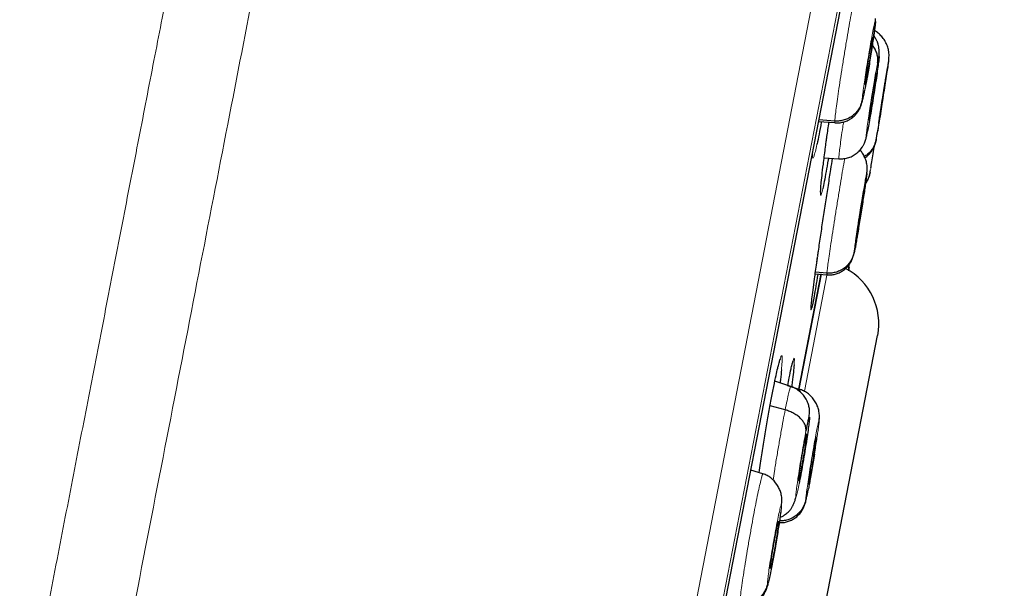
# Model space of a CAD drawing. Header units: millimetres. Extents: x 8 to 2230, y 12 to 2204.
# Tile 161 of 163: x 1621 to 1639, y 1891 to 1902. Entities that reach past the tile are written whole.
import ezdxf

# ---------------------------------------------------------------- set-up
doc = ezdxf.new("R2010")
doc.units = ezdxf.units.MM

msp = doc.modelspace()

# ---------------------------------------------------------------- linework, layer by layer
at = {"color": 252, "linetype": 'Continuous', "lineweight": 0}
for p, q in [((1621.121, 1826.523), (1639.053, 1918.778)), ((1639.446, 1918.228), (1621.69, 1826.885)), ((1621.884, 1827.603), (1639.356, 1917.491)), ((1636.06, 1899.363), (1636.079, 1899.5)), ((1635.898, 1897.2), (1635.917, 1897.335)), ((1635.664, 1894.776), (1636.097, 1897))]:
    msp.add_line(p, q, dxfattribs=at)
at = {"color": 7, "linetype": 'Continuous', "lineweight": 30}
for p, q in [((1621.891, 1827.637), (1639.35, 1917.456)), ((1637.008, 1901.764), (1637.012, 1901.82)), ((1636.956, 1901.471), (1636.956, 1901.459)), ((1637.211, 1900.737), (1637.21, 1900.726)), ((1636.239, 1899.884), (1635.939, 1899.906)), ((1636.899, 1899.961), (1636.889, 1899.962)), ((1635.933, 1899.874), (1636.242, 1899.853)), ((1636.246, 1899.859), (1636.242, 1899.853)), ((1636.063, 1899.379), (1636.079, 1899.501)), ((1636.038, 1899.19), (1636.318, 1899.17)), ((1636.845, 1898.892), (1636.847, 1898.919)), ((1636.796, 1898.598), (1636.796, 1898.587)), ((1635.9, 1897.215), (1635.915, 1897.319)), ((1635.56, 1894.813), (1635.984, 1896.993)), ((1635.984, 1896.989), (1635.561, 1894.818)), ((1635.869, 1896.994), (1636.091, 1896.979)), ((1636.09, 1897.009), (1635.873, 1897.025)), ((1636.092, 1896.985), (1636.089, 1896.979)), ((1627.967, 1849.101), (1637.05, 1895.829)), ((1635.405, 1894.866), (1635.105, 1894.964)), ((1635.585, 1894.804), (1635.348, 1894.881)), ((1635.584, 1894.798), (1635.587, 1894.804)), ((1635.301, 1894.423), (1635.017, 1894.502)), ((1635.942, 1894.206), (1635.945, 1894.258)), ((1635.89, 1893.913), (1635.89, 1893.901)), ((1634.877, 1893.213), (1634.652, 1893.286)), ((1634.876, 1893.207), (1634.881, 1893.213)), ((1635.591, 1893.235), (1635.57, 1893.238)), ((1635.233, 1892.615), (1635.239, 1892.691)), ((1635.177, 1892.323), (1635.178, 1892.311))]:
    msp.add_line(p, q, dxfattribs=at)
msp.add_arc((1635.892, 1896.054), 1.18, 349, 62.1313, dxfattribs=at)
at = {"color": 252, "linetype": 'Continuous', "lineweight": 0}
for points, knots in [([(1628.862, 1920.944), (1628.858, 1920.921), (1628.849, 1920.877), (1628.779, 1920.516), (1628.667, 1919.941), (1628.511, 1919.136), (1628.311, 1918.108), (1628.069, 1916.862), (1627.785, 1915.405), (1627.462, 1913.743), (1627.101, 1911.885), (1626.704, 1909.841), (1626.272, 1907.62), (1625.808, 1905.234), (1625.315, 1902.694), (1624.794, 1900.014), (1624.248, 1897.207), (1623.68, 1894.286), (1623.094, 1891.267), (1622.49, 1888.165), (1621.874, 1884.995), (1621.248, 1881.773), (1620.615, 1878.515), (1619.978, 1875.238), (1619.34, 1871.957), (1618.705, 1868.691), (1618.076, 1865.454), (1617.456, 1862.263), (1616.847, 1859.134), (1616.254, 1856.083), (1615.679, 1853.124), (1615.125, 1850.274), (1614.595, 1847.546), (1614.091, 1844.953), (1613.616, 1842.51), (1613.172, 1840.227), (1612.762, 1838.117), (1612.388, 1836.19), (1612.05, 1834.455), (1611.753, 1832.925), (1611.493, 1831.589), (1611.356, 1830.881), (1611.287, 1830.527)], [0, 0, 0, 0, 0.025, 0.05, 0.075, 0.1, 0.125, 0.15, 0.175, 0.2, 0.225, 0.25, 0.275, 0.3, 0.325, 0.35, 0.375, 0.4, 0.425, 0.45, 0.475, 0.5, 0.525, 0.55, 0.575, 0.6, 0.625, 0.65, 0.675, 0.7, 0.725, 0.75, 0.775, 0.8, 0.825, 0.85, 0.875, 0.9, 0.925, 0.95, 0.975, 1, 1, 1, 1]), ([(1609.83, 1831.417), (1609.868, 1831.613), (1609.945, 1832.007), (1610.076, 1832.68), (1610.218, 1833.411), (1610.373, 1834.207), (1610.539, 1835.059), (1610.715, 1835.965), (1610.9, 1836.922), (1611.097, 1837.935), (1611.306, 1839.009), (1611.526, 1840.144), (1611.758, 1841.339), (1612.001, 1842.585), (1612.252, 1843.88), (1612.512, 1845.215), (1612.778, 1846.586), (1613.051, 1847.991), (1613.332, 1849.435), (1613.622, 1850.925), (1613.92, 1852.461), (1614.227, 1854.039), (1614.54, 1855.65), (1614.859, 1857.291), (1615.182, 1858.95), (1615.507, 1860.623), (1615.834, 1862.307), (1616.166, 1864.011), (1616.502, 1865.742), (1616.843, 1867.498), (1617.189, 1869.276), (1617.536, 1871.062), (1617.884, 1872.854), (1618.231, 1874.637), (1618.575, 1876.409), (1618.917, 1878.166), (1619.257, 1879.916), (1619.597, 1881.667), (1619.937, 1883.415), (1620.276, 1885.159), (1620.612, 1886.884), (1620.943, 1888.589), (1621.268, 1890.262), (1621.587, 1891.9), (1621.898, 1893.502), (1622.204, 1895.076), (1622.506, 1896.629), (1622.803, 1898.158), (1623.095, 1899.66), (1623.379, 1901.122), (1623.656, 1902.543), (1623.922, 1903.912), (1624.177, 1905.227), (1624.422, 1906.488), (1624.658, 1907.701), (1624.886, 1908.871), (1625.104, 1909.996), (1625.313, 1911.072), (1625.512, 1912.092), (1625.698, 1913.053), (1625.872, 1913.948), (1626.033, 1914.776), (1626.182, 1915.539), (1626.318, 1916.24), (1626.442, 1916.881), (1626.555, 1917.459), (1626.655, 1917.972), (1626.741, 1918.419), (1626.815, 1918.797), (1626.875, 1919.105), (1626.921, 1919.343), (1626.954, 1919.512), (1626.975, 1919.618), (1626.977, 1919.632), (1626.978, 1919.638)], [0, 0, 0, 0, 0.013945, 0.02789, 0.041835, 0.055781, 0.069728, 0.083426, 0.097126, 0.110826, 0.124528, 0.138481, 0.152437, 0.166395, 0.180356, 0.194319, 0.208035, 0.221754, 0.235476, 0.249202, 0.263181, 0.277165, 0.291153, 0.305146, 0.319147, 0.332905, 0.346672, 0.360448, 0.374234, 0.388281, 0.402337, 0.416398, 0.430461, 0.444524, 0.458331, 0.472132, 0.485923, 0.499702, 0.513718, 0.527724, 0.541722, 0.555714, 0.569704, 0.583443, 0.597184, 0.610928, 0.624677, 0.638684, 0.652696, 0.666713, 0.680732, 0.694752, 0.708523, 0.722296, 0.73607, 0.749845, 0.763872, 0.777899, 0.791927, 0.805955, 0.819984, 0.833763, 0.847543, 0.861323, 0.875104, 0.88909, 0.903078, 0.917066, 0.931055, 0.945045, 0.958784, 0.972523, 0.986262, 1, 1, 1, 1]), ([(1636.239, 1899.884), (1636.241, 1899.907), (1636.244, 1899.953), (1636.259, 1900.082), (1636.281, 1900.245), (1636.309, 1900.442), (1636.342, 1900.665), (1636.38, 1900.904), (1636.42, 1901.151), (1636.461, 1901.397), (1636.501, 1901.631), (1636.54, 1901.847), (1636.575, 1902.033), (1636.605, 1902.184), (1636.628, 1902.291), (1636.643, 1902.35), (1636.647, 1902.355), (1636.648, 1902.356)], [0, 0, 0, 0, 0.069115, 0.138137, 0.207189, 0.276216, 0.345235, 0.414196, 0.483122, 0.552139, 0.621153, 0.690074, 0.759033, 0.828052, 0.897079, 0.966132, 1, 1, 1, 1]), ([(1636.757, 1900.281), (1636.758, 1900.301), (1636.761, 1900.342), (1636.777, 1900.462), (1636.798, 1900.617), (1636.826, 1900.801), (1636.858, 1900.999), (1636.891, 1901.199), (1636.924, 1901.388), (1636.953, 1901.551), (1636.978, 1901.679), (1636.997, 1901.76), (1637.008, 1901.795), (1637.008, 1901.775), (1637.008, 1901.764)], [0, 0, 0, 0, 0.083334, 0.166666, 0.249999, 0.333329, 0.416665, 0.5, 0.583333, 0.666663, 0.75, 0.833335, 0.916666, 1, 1, 1, 1]), ([(1637.024, 1899.545), (1637.027, 1899.565), (1637.033, 1899.605), (1637.051, 1899.725), (1637.075, 1899.88), (1637.103, 1900.063), (1637.134, 1900.262), (1637.165, 1900.462), (1637.195, 1900.651), (1637.221, 1900.815), (1637.242, 1900.943), (1637.255, 1901.026), (1637.262, 1901.062), (1637.259, 1901.042), (1637.258, 1901.032)], [0, 0, 0, 0, 0.083336, 0.166671, 0.250006, 0.333341, 0.416672, 0.500004, 0.583338, 0.666666, 0.750003, 0.833337, 0.916667, 1, 1, 1, 1]), ([(1636.859, 1899.695), (1636.853, 1899.664), (1636.841, 1899.602), (1636.832, 1899.573), (1636.831, 1899.592), (1636.838, 1899.664), (1636.853, 1899.781), (1636.876, 1899.937), (1636.903, 1900.12), (1636.934, 1900.319), (1636.967, 1900.52), (1636.998, 1900.707), (1637.027, 1900.873), (1637.042, 1900.952), (1637.05, 1900.992)], [0, 0, 0, 0, 0.083336, 0.16667, 0.250005, 0.333339, 0.416673, 0.500003, 0.583336, 0.666668, 0.750003, 0.833337, 0.916667, 1, 1, 1, 1]), ([(1636.809, 1900.483), (1636.806, 1900.468), (1636.801, 1900.439), (1636.794, 1900.403), (1636.784, 1900.355), (1636.773, 1900.304), (1636.762, 1900.265), (1636.756, 1900.253), (1636.757, 1900.272), (1636.757, 1900.281)], [0, 0, 0, 0, 0.0877182, 0.16161, 0.2271747, 0.4202898, 0.6134616, 0.8064955, 1, 1, 1, 1]), ([(1636.242, 1899.853), (1636.242, 1899.852), (1636.238, 1899.844), (1636.239, 1899.865), (1636.239, 1899.884)], [0, 0, 0, 0, 0.135909, 1, 1, 1, 1]), ([(1636.319, 1899.175), (1636.318, 1899.173), (1636.315, 1899.165), (1636.316, 1899.198), (1636.323, 1899.275), (1636.339, 1899.4), (1636.361, 1899.566), (1636.384, 1899.725), (1636.4, 1899.832), (1636.405, 1899.866)], [0, 0, 0, 0, 0.047104, 0.222199, 0.39727, 0.572194, 0.747027, 0.922089, 1, 1, 1, 1]), ([(1637.048, 1899.683), (1637.046, 1899.669), (1637.036, 1899.61), (1637.027, 1899.552), (1637.02, 1899.514), (1637.023, 1899.534), (1637.024, 1899.545)], [0, 0, 0, 0, 0.100164, 0.400107, 0.700049, 1, 1, 1, 1]), ([(1635.901, 1899.438), (1635.891, 1899.392), (1635.87, 1899.297), (1635.845, 1899.212), (1635.827, 1899.173), (1635.817, 1899.193), (1635.814, 1899.229), (1635.816, 1899.272), (1635.816, 1899.274)], [0, 0, 0, 0, 0.183945, 0.384544, 0.585249, 0.785955, 0.986951, 1, 1, 1, 1]), ([(1636.09, 1897.009), (1636.092, 1897.032), (1636.097, 1897.078), (1636.114, 1897.206), (1636.137, 1897.37), (1636.166, 1897.566), (1636.2, 1897.789), (1636.237, 1898.028), (1636.277, 1898.276), (1636.316, 1898.521), (1636.355, 1898.757), (1636.391, 1898.97), (1636.415, 1899.112), (1636.425, 1899.169), (1636.427, 1899.177)], [0, 0, 0, 0, 0.0897722, 0.1794216, 0.2691097, 0.3587667, 0.4484124, 0.5379828, 0.6275081, 0.7171506, 0.8067899, 0.8963093, 0.9858778, 1, 1, 1, 1]), ([(1636.604, 1897.407), (1636.606, 1897.427), (1636.611, 1897.467), (1636.627, 1897.587), (1636.65, 1897.742), (1636.678, 1897.926), (1636.709, 1898.125), (1636.741, 1898.325), (1636.772, 1898.514), (1636.8, 1898.677), (1636.823, 1898.805), (1636.839, 1898.887), (1636.847, 1898.923), (1636.846, 1898.903), (1636.845, 1898.892)], [0, 0, 0, 0, 0.083333, 0.166663, 0.249999, 0.333334, 0.416669, 0.499998, 0.58333, 0.666662, 0.749996, 0.83333, 0.916664, 1, 1, 1, 1]), ([(1636.01, 1898.599), (1636.003, 1898.568), (1635.988, 1898.504), (1635.974, 1898.472), (1635.968, 1898.49), (1635.968, 1898.535), (1635.972, 1898.588), (1635.973, 1898.598)], [0, 0, 0, 0, 0.221691, 0.460258, 0.698826, 0.937592, 1, 1, 1, 1]), ([(1636.089, 1896.979), (1636.089, 1896.978), (1636.086, 1896.97), (1636.088, 1896.991), (1636.09, 1897.009)], [0, 0, 0, 0, 0.130138, 1, 1, 1, 1]), ([(1635.803, 1896.35), (1635.799, 1896.335), (1635.79, 1896.305), (1635.787, 1896.312), (1635.79, 1896.346), (1635.791, 1896.354)], [0, 0, 0, 0, 0.428804, 0.858308, 1, 1, 1, 1]), ([(1635.159, 1895.21), (1635.161, 1895.221), (1635.176, 1895.289), (1635.198, 1895.369), (1635.222, 1895.441), (1635.238, 1895.457), (1635.244, 1895.419), (1635.243, 1895.333), (1635.235, 1895.233), (1635.231, 1895.183)], [0, 0, 0, 0, 0.031721, 0.192899, 0.354163, 0.515428, 0.676882, 0.838337, 1, 1, 1, 1]), ([(1635.432, 1895.285), (1635.435, 1895.296), (1635.447, 1895.348), (1635.46, 1895.39), (1635.473, 1895.409), (1635.476, 1895.373), (1635.472, 1895.307), (1635.469, 1895.273)], [0, 0, 0, 0, 0.059546, 0.2948, 0.530055, 0.765469, 1, 1, 1, 1]), ([(1635.301, 1894.423), (1635.313, 1894.483), (1635.337, 1894.603), (1635.365, 1894.735), (1635.387, 1894.824), (1635.401, 1894.867), (1635.404, 1894.862), (1635.404, 1894.86)], [0, 0, 0, 0, 0.224268, 0.448227, 0.672284, 0.896262, 1, 1, 1, 1]), ([(1635.574, 1894.769), (1635.576, 1894.777), (1635.581, 1894.797), (1635.583, 1894.797), (1635.584, 1894.798)], [0, 0, 0, 0, 0.4008005, 1, 1, 1, 1]), ([(1635.071, 1893.092), (1635.08, 1893.149), (1635.1, 1893.282), (1635.137, 1893.508), (1635.179, 1893.755), (1635.221, 1893.997), (1635.263, 1894.227), (1635.288, 1894.358), (1635.301, 1894.423)], [0, 0, 0, 0, 0.131933, 0.305474, 0.479037, 0.652662, 0.826212, 1, 1, 1, 1]), ([(1635.688, 1892.723), (1635.69, 1892.743), (1635.693, 1892.784), (1635.709, 1892.904), (1635.732, 1893.059), (1635.76, 1893.243), (1635.792, 1893.441), (1635.826, 1893.641), (1635.859, 1893.83), (1635.889, 1893.993), (1635.914, 1894.12), (1635.932, 1894.202), (1635.942, 1894.237), (1635.942, 1894.217), (1635.942, 1894.206)], [0, 0, 0, 0, 0.0833342, 0.1666656, 0.2499983, 0.3333292, 0.4166647, 0.5, 0.5833325, 0.6666633, 0.7499996, 0.833335, 0.9166656, 1, 1, 1, 1]), ([(1635.942, 1894.206), (1635.941, 1894.192), (1635.939, 1894.165), (1635.929, 1894.087), (1635.915, 1893.988), (1635.898, 1893.869), (1635.877, 1893.734), (1635.862, 1893.637), (1635.854, 1893.588)], [0, 0, 0, 0, 0.167245, 0.333918, 0.500532, 0.666973, 0.83326, 1, 1, 1, 1]), ([(1635.565, 1893.033), (1635.555, 1892.985), (1635.536, 1892.891), (1635.516, 1892.801), (1635.502, 1892.758), (1635.498, 1892.768), (1635.502, 1892.83), (1635.515, 1892.939), (1635.536, 1893.088), (1635.563, 1893.266), (1635.595, 1893.463), (1635.629, 1893.663), (1635.663, 1893.857), (1635.684, 1893.965), (1635.694, 1894.019)], [0, 0, 0, 0, 0.083336, 0.16667, 0.250005, 0.333339, 0.416673, 0.500003, 0.583336, 0.666668, 0.750003, 0.833337, 0.916667, 1, 1, 1, 1]), ([(1634.441, 1890.739), (1634.442, 1890.763), (1634.444, 1890.809), (1634.459, 1890.938), (1634.481, 1891.101), (1634.509, 1891.298), (1634.544, 1891.52), (1634.583, 1891.759), (1634.626, 1892.006), (1634.67, 1892.251), (1634.713, 1892.485), (1634.755, 1892.7), (1634.793, 1892.885), (1634.826, 1893.036), (1634.852, 1893.142), (1634.869, 1893.201), (1634.874, 1893.205), (1634.876, 1893.207)], [0, 0, 0, 0, 0.0691037, 0.1381167, 0.2071587, 0.2761757, 0.3451846, 0.4141344, 0.483049, 0.5520548, 0.6210591, 0.6899706, 0.7589194, 0.8279282, 0.896945, 0.965988, 1, 1, 1, 1]), ([(1635.738, 1892.917), (1635.735, 1892.904), (1635.73, 1892.878), (1635.724, 1892.846), (1635.714, 1892.798), (1635.703, 1892.746), (1635.693, 1892.708), (1635.687, 1892.696), (1635.688, 1892.714), (1635.688, 1892.723)], [0, 0, 0, 0, 0.071443, 0.146646, 0.213404, 0.40996, 0.606573, 0.803046, 1, 1, 1, 1]), ([(1634.964, 1891.135), (1634.965, 1891.155), (1634.968, 1891.196), (1634.983, 1891.317), (1635.005, 1891.472), (1635.034, 1891.655), (1635.067, 1891.853), (1635.103, 1892.053), (1635.138, 1892.241), (1635.17, 1892.404), (1635.198, 1892.531), (1635.218, 1892.612), (1635.232, 1892.646), (1635.233, 1892.626), (1635.233, 1892.615)], [0, 0, 0, 0, 0.083335, 0.166666, 0.249999, 0.333329, 0.416664, 0.500001, 0.583335, 0.666673, 0.750003, 0.833335, 0.916665, 1, 1, 1, 1]), ([(1635.233, 1892.615), (1635.233, 1892.601), (1635.231, 1892.574), (1635.222, 1892.495), (1635.209, 1892.396), (1635.192, 1892.277), (1635.171, 1892.143), (1635.147, 1891.997), (1635.122, 1891.847), (1635.095, 1891.698), (1635.073, 1891.576), (1635.058, 1891.502), (1635.052, 1891.47), (1635.049, 1891.456), (1635.047, 1891.442), (1635.045, 1891.433), (1635.043, 1891.426), (1635.041, 1891.414), (1635.035, 1891.384), (1635.025, 1891.338), (1635.015, 1891.289), (1635.007, 1891.253), (1634.997, 1891.207), (1634.984, 1891.157), (1634.972, 1891.119), (1634.965, 1891.107), (1634.964, 1891.126), (1634.964, 1891.135)], [0, 0, 0, 0, 0.062593, 0.124975, 0.187335, 0.249628, 0.311864, 0.37427, 0.436886, 0.499535, 0.562183, 0.597225, 0.604108, 0.610989, 0.617868, 0.624744, 0.625379, 0.629906, 0.642055, 0.673377, 0.707917, 0.732621, 0.749883, 0.812381, 0.874899, 0.937374, 1, 1, 1, 1])]:
    msp.add_open_spline(points, degree=3, knots=knots, dxfattribs=at)
at = {"color": 7, "linetype": 'Continuous', "lineweight": 30}
for points, knots in [([(1637.008, 1901.764), (1637.007, 1901.75), (1637.005, 1901.723), (1636.996, 1901.645), (1636.983, 1901.546), (1636.966, 1901.427), (1636.945, 1901.292), (1636.923, 1901.146), (1636.899, 1900.996), (1636.874, 1900.847), (1636.853, 1900.724), (1636.84, 1900.65), (1636.834, 1900.617), (1636.831, 1900.604), (1636.829, 1900.59), (1636.827, 1900.58), (1636.824, 1900.565), (1636.819, 1900.534), (1636.813, 1900.503), (1636.809, 1900.485), (1636.809, 1900.483)], [0, 0, 0, 0, 0.092547, 0.184777, 0.276974, 0.369076, 0.461093, 0.553361, 0.645936, 0.73856, 0.83118, 0.88299, 0.893166, 0.903339, 0.91351, 0.923677, 0.926327, 0.949557, 0.995707, 1, 1, 1, 1]), ([(1636.972, 1901.474), (1636.974, 1901.489), (1636.982, 1901.542), (1636.991, 1901.607), (1636.996, 1901.65), (1636.998, 1901.664)], [0, 0, 0, 0, 0.203478, 0.731105, 1, 1, 1, 1]), ([(1637.259, 1901.038), (1637.261, 1901.056), (1637.265, 1901.092), (1637.266, 1901.138), (1637.263, 1901.176), (1637.258, 1901.209), (1637.249, 1901.256), (1637.228, 1901.323), (1637.185, 1901.406), (1637.13, 1901.481), (1637.065, 1901.546), (1637.014, 1901.579), (1636.989, 1901.594)], [0, 0, 0, 0, 0.109759, 0.211917, 0.296028, 0.330625, 0.363052, 0.491751, 0.620308, 0.748844, 0.877024, 1, 1, 1, 1]), ([(1636.808, 1900.586), (1636.809, 1900.594), (1636.81, 1900.611), (1636.816, 1900.658), (1636.824, 1900.717), (1636.834, 1900.787), (1636.845, 1900.866), (1636.859, 1900.951), (1636.873, 1901.039), (1636.887, 1901.126), (1636.902, 1901.209), (1636.915, 1901.285), (1636.928, 1901.351), (1636.938, 1901.404), (1636.947, 1901.442), (1636.952, 1901.465), (1636.954, 1901.467), (1636.954, 1901.468)], [0, 0, 0, 0, 0.069041, 0.137933, 0.207021, 0.27619, 0.345173, 0.413853, 0.482501, 0.551296, 0.620085, 0.688721, 0.757392, 0.826371, 0.895541, 0.96463, 1, 1, 1, 1]), ([(1636.956, 1901.459), (1636.956, 1901.451), (1636.955, 1901.434), (1636.949, 1901.387), (1636.941, 1901.328), (1636.931, 1901.258), (1636.919, 1901.179), (1636.906, 1901.094), (1636.892, 1901.006), (1636.877, 1900.919), (1636.863, 1900.836), (1636.85, 1900.76), (1636.837, 1900.694), (1636.827, 1900.641), (1636.818, 1900.601), (1636.814, 1900.588), (1636.812, 1900.581)], [0, 0, 0, 0, 0.071573, 0.142991, 0.214613, 0.286318, 0.35783, 0.429029, 0.500194, 0.571511, 0.642823, 0.713975, 0.785163, 0.856671, 0.928377, 1, 1, 1, 1]), ([(1636.908, 1901.056), (1636.913, 1901.086), (1636.925, 1901.162), (1636.943, 1901.279), (1636.959, 1901.382), (1636.967, 1901.436), (1636.969, 1901.453)], [0, 0, 0, 0, 0.216108, 0.539785, 0.86172, 1, 1, 1, 1]), ([(1637.075, 1901.104), (1637.076, 1901.111), (1637.079, 1901.142), (1637.081, 1901.193), (1637.076, 1901.257), (1637.068, 1901.304), (1637.06, 1901.335), (1637.053, 1901.357), (1637.048, 1901.372), (1637.04, 1901.391), (1637.026, 1901.421), (1637.006, 1901.458), (1636.988, 1901.487), (1636.977, 1901.501), (1636.976, 1901.501)], [0, 0, 0, 0, 0.0651343, 0.2882666, 0.4543641, 0.589936, 0.6885366, 0.719429, 0.744299, 0.7794548, 0.8230195, 0.9120594, 0.9962912, 1, 1, 1, 1]), ([(1637.05, 1900.992), (1637.052, 1901.017), (1637.056, 1901.069), (1637.041, 1901.149), (1637.011, 1901.225), (1636.98, 1901.282), (1636.955, 1901.309), (1636.949, 1901.316)], [0, 0, 0, 0, 0.230926, 0.463435, 0.697276, 0.931654, 1, 1, 1, 1]), ([(1637.05, 1900.992), (1637.056, 1901.022), (1637.068, 1901.084), (1637.077, 1901.114), (1637.078, 1901.094), (1637.071, 1901.023), (1637.055, 1900.905), (1637.033, 1900.749), (1637.005, 1900.566), (1636.974, 1900.367), (1636.942, 1900.167), (1636.911, 1899.979), (1636.882, 1899.813), (1636.867, 1899.734), (1636.859, 1899.695)], [0, 0, 0, 0, 0.083333, 0.166663, 0.249997, 0.333332, 0.416664, 0.499997, 0.583327, 0.666661, 0.749995, 0.83333, 0.916664, 1, 1, 1, 1]), ([(1637.258, 1901.032), (1637.255, 1901.012), (1637.249, 1900.972), (1637.231, 1900.852), (1637.207, 1900.697), (1637.179, 1900.514), (1637.148, 1900.315), (1637.116, 1900.114), (1637.087, 1899.927), (1637.063, 1899.777), (1637.052, 1899.71), (1637.048, 1899.683)], [0, 0, 0, 0, 0.115393, 0.230782, 0.346178, 0.461574, 0.576969, 0.692357, 0.807748, 0.923141, 1, 1, 1, 1]), ([(1636.884, 1899.899), (1636.884, 1899.898), (1636.882, 1899.895), (1636.883, 1899.907), (1636.885, 1899.934), (1636.891, 1899.978), (1636.898, 1900.036), (1636.909, 1900.106), (1636.92, 1900.185), (1636.933, 1900.27), (1636.947, 1900.358), (1636.962, 1900.445), (1636.976, 1900.529), (1636.989, 1900.606), (1637.001, 1900.674), (1637.007, 1900.708), (1637.011, 1900.725)], [0, 0, 0, 0, 0.025215, 0.100501, 0.175589, 0.250349, 0.32507, 0.399951, 0.474831, 0.549552, 0.624312, 0.699401, 0.774687, 0.849879, 0.924855, 1, 1, 1, 1]), ([(1637.026, 1900.789), (1637.026, 1900.786), (1637.027, 1900.781), (1637.024, 1900.752), (1637.018, 1900.709), (1637.011, 1900.65), (1637, 1900.58), (1636.989, 1900.501), (1636.976, 1900.416), (1636.962, 1900.328), (1636.947, 1900.241), (1636.933, 1900.157), (1636.92, 1900.08), (1636.908, 1900.012), (1636.902, 1899.978), (1636.899, 1899.961)], [0, 0, 0, 0, 0.077234, 0.154265, 0.230959, 0.307612, 0.38443, 0.461248, 0.537901, 0.614596, 0.691627, 0.76886, 0.845996, 0.922911, 1, 1, 1, 1]), ([(1637.011, 1900.725), (1637.013, 1900.739), (1637.019, 1900.767), (1637.024, 1900.786), (1637.025, 1900.787), (1637.025, 1900.788)], [0, 0, 0, 0, 0.3710627, 0.7412896, 1, 1, 1, 1]), ([(1637.072, 1899.85), (1637.074, 1899.859), (1637.076, 1899.875), (1637.083, 1899.922), (1637.092, 1899.981), (1637.103, 1900.051), (1637.115, 1900.13), (1637.128, 1900.215), (1637.142, 1900.303), (1637.155, 1900.39), (1637.168, 1900.473), (1637.181, 1900.55), (1637.191, 1900.616), (1637.2, 1900.669), (1637.206, 1900.708), (1637.21, 1900.731), (1637.21, 1900.733), (1637.21, 1900.734)], [0, 0, 0, 0, 0.069065, 0.137976, 0.207084, 0.276278, 0.34529, 0.414001, 0.482677, 0.551499, 0.620318, 0.688988, 0.757694, 0.826704, 0.895898, 0.965007, 1, 1, 1, 1]), ([(1637.21, 1900.726), (1637.209, 1900.718), (1637.206, 1900.701), (1637.199, 1900.655), (1637.19, 1900.596), (1637.179, 1900.526), (1637.167, 1900.447), (1637.154, 1900.362), (1637.14, 1900.274), (1637.127, 1900.187), (1637.114, 1900.103), (1637.102, 1900.027), (1637.091, 1899.961), (1637.083, 1899.908), (1637.076, 1899.867), (1637.074, 1899.853), (1637.072, 1899.847)], [0, 0, 0, 0, 0.07157, 0.142979, 0.214594, 0.286297, 0.357812, 0.429015, 0.500181, 0.571498, 0.642813, 0.713972, 0.785169, 0.856682, 0.928385, 1, 1, 1, 1]), ([(1636.242, 1899.849), (1636.268, 1899.848), (1636.321, 1899.847), (1636.399, 1899.862), (1636.473, 1899.887), (1636.544, 1899.925), (1636.594, 1899.965), (1636.633, 1900.003), (1636.661, 1900.036), (1636.686, 1900.07), (1636.708, 1900.108), (1636.728, 1900.152), (1636.749, 1900.212), (1636.771, 1900.291), (1636.79, 1900.379), (1636.802, 1900.444), (1636.807, 1900.469)], [0, 0, 0, 0, 0.066981, 0.134334, 0.201997, 0.268447, 0.335268, 0.368668, 0.405209, 0.451108, 0.510333, 0.581782, 0.663379, 0.78447, 0.916263, 1, 1, 1, 1]), ([(1636.811, 1900.578), (1636.81, 1900.576), (1636.808, 1900.571), (1636.808, 1900.58), (1636.808, 1900.586)], [0, 0, 0, 0, 0.332846, 1, 1, 1, 1]), ([(1636.757, 1900.281), (1636.75, 1900.252), (1636.737, 1900.194), (1636.697, 1900.115), (1636.644, 1900.043), (1636.579, 1899.982), (1636.503, 1899.934), (1636.419, 1899.901), (1636.33, 1899.882), (1636.27, 1899.883), (1636.239, 1899.884)], [0, 0, 0, 0, 0.125179, 0.250303, 0.37538, 0.500228, 0.624892, 0.749735, 0.874802, 1, 1, 1, 1]), ([(1636.899, 1899.961), (1636.896, 1899.947), (1636.89, 1899.918), (1636.887, 1899.907), (1636.886, 1899.902)], [0, 0, 0, 0, 0.5005653, 1, 1, 1, 1]), ([(1635.986, 1899.871), (1635.985, 1899.867), (1635.969, 1899.777), (1635.941, 1899.634), (1635.914, 1899.491), (1635.902, 1899.442), (1635.901, 1899.438)], [0, 0, 0, 0, 0.018672, 0.489794, 0.960915, 1, 1, 1, 1]), ([(1636.079, 1899.5), (1636.083, 1899.53), (1636.098, 1899.643), (1636.116, 1899.769), (1636.129, 1899.861)], [0, 0, 0, 0, 0.268036, 1, 1, 1, 1]), ([(1637.072, 1899.843), (1637.071, 1899.841), (1637.07, 1899.836), (1637.072, 1899.845), (1637.072, 1899.85)], [0, 0, 0, 0, 0.330189, 1, 1, 1, 1]), ([(1636.318, 1899.171), (1636.349, 1899.17), (1636.412, 1899.169), (1636.504, 1899.191), (1636.589, 1899.227), (1636.666, 1899.281), (1636.721, 1899.336), (1636.753, 1899.381), (1636.771, 1899.408), (1636.783, 1899.43), (1636.797, 1899.458), (1636.809, 1899.487), (1636.823, 1899.53), (1636.839, 1899.589), (1636.851, 1899.648), (1636.857, 1899.679)], [0, 0, 0, 0, 0.093005, 0.185698, 0.278003, 0.369797, 0.462644, 0.510249, 0.534623, 0.560647, 0.591296, 0.653354, 0.734513, 0.862444, 1, 1, 1, 1]), ([(1637.024, 1899.545), (1637.018, 1899.516), (1637.006, 1899.458), (1636.967, 1899.378), (1636.915, 1899.307), (1636.858, 1899.25), (1636.815, 1899.225), (1636.797, 1899.214)], [0, 0, 0, 0, 0.214635, 0.428263, 0.641184, 0.853367, 1, 1, 1, 1]), ([(1636.808, 1899.191), (1636.809, 1899.192), (1636.834, 1899.205), (1636.862, 1899.232), (1636.896, 1899.266), (1636.914, 1899.286), (1636.932, 1899.309), (1636.958, 1899.347), (1636.984, 1899.399), (1637.011, 1899.482), (1637.03, 1899.57), (1637.042, 1899.648), (1637.046, 1899.673)], [0, 0, 0, 0, 0.003884, 0.107438, 0.157648, 0.183539, 0.211472, 0.279235, 0.418443, 0.595712, 0.872458, 1, 1, 1, 1]), ([(1635.973, 1898.598), (1635.975, 1898.626), (1635.98, 1898.691), (1635.997, 1898.85), (1636.018, 1899.031), (1636.04, 1899.207), (1636.054, 1899.311), (1636.06, 1899.363)], [0, 0, 0, 0, 0.188013, 0.442886, 0.69776, 0.84888, 1, 1, 1, 1]), ([(1636.849, 1898.919), (1636.85, 1898.936), (1636.853, 1898.971), (1636.852, 1899.015), (1636.847, 1899.061), (1636.834, 1899.124), (1636.809, 1899.196), (1636.769, 1899.273), (1636.734, 1899.317), (1636.717, 1899.337)], [0, 0, 0, 0, 0.149371, 0.286565, 0.397195, 0.488935, 0.667112, 0.845116, 1, 1, 1, 1]), ([(1636.92, 1898.985), (1636.921, 1898.989), (1636.925, 1899.015), (1636.941, 1899.109), (1636.965, 1899.256), (1636.984, 1899.376), (1636.994, 1899.434)], [0, 0, 0, 0, 0.053007, 0.376515, 0.700024, 1, 1, 1, 1]), ([(1635.819, 1899.255), (1635.819, 1899.255), (1635.819, 1899.254), (1635.818, 1899.261), (1635.818, 1899.27), (1635.818, 1899.282), (1635.818, 1899.285)], [0, 0, 0, 0, 0.046486, 0.394679, 0.826546, 1, 1, 1, 1]), ([(1635.917, 1897.335), (1635.921, 1897.365), (1635.939, 1897.488), (1635.974, 1897.724), (1636.02, 1898.037), (1636.069, 1898.356), (1636.118, 1898.669), (1636.162, 1898.949), (1636.188, 1899.109), (1636.199, 1899.179)], [0, 0, 0, 0, 0.053566, 0.21776, 0.381955, 0.54616, 0.710365, 0.874481, 1, 1, 1, 1]), ([(1636.12, 1899.184), (1636.118, 1899.174), (1636.101, 1899.076), (1636.074, 1898.922), (1636.039, 1898.738), (1636.018, 1898.632), (1636.01, 1898.601), (1636.01, 1898.599)], [0, 0, 0, 0, 0.038398, 0.351638, 0.664878, 0.977863, 1, 1, 1, 1]), ([(1636.907, 1898.91), (1636.909, 1898.922), (1636.912, 1898.937), (1636.917, 1898.965), (1636.918, 1898.972)], [0, 0, 0, 0, 0.7608162, 1, 1, 1, 1]), ([(1636.845, 1898.892), (1636.844, 1898.879), (1636.841, 1898.851), (1636.83, 1898.773), (1636.816, 1898.674), (1636.799, 1898.555), (1636.778, 1898.421), (1636.756, 1898.275), (1636.732, 1898.125), (1636.708, 1897.975), (1636.688, 1897.853), (1636.676, 1897.779), (1636.67, 1897.746), (1636.668, 1897.732), (1636.665, 1897.718), (1636.664, 1897.709), (1636.661, 1897.693), (1636.656, 1897.662), (1636.648, 1897.614), (1636.639, 1897.566), (1636.633, 1897.529), (1636.624, 1897.482), (1636.614, 1897.431), (1636.606, 1897.392), (1636.602, 1897.38), (1636.603, 1897.398), (1636.604, 1897.407)], [0, 0, 0, 0, 0.062597, 0.124977, 0.187335, 0.24963, 0.311866, 0.37427, 0.436883, 0.499531, 0.562175, 0.597218, 0.604101, 0.610981, 0.61786, 0.624737, 0.626485, 0.642138, 0.673407, 0.706553, 0.73092, 0.749877, 0.812377, 0.874896, 0.93737, 1, 1, 1, 1]), ([(1636.804, 1898.595), (1636.806, 1898.607), (1636.814, 1898.658), (1636.825, 1898.734), (1636.835, 1898.806), (1636.839, 1898.837), (1636.84, 1898.846)], [0, 0, 0, 0, 0.117865, 0.475098, 0.832241, 1, 1, 1, 1]), ([(1636.82, 1898.702), (1636.828, 1898.712), (1636.845, 1898.734), (1636.866, 1898.776), (1636.883, 1898.817), (1636.896, 1898.86), (1636.904, 1898.894), (1636.907, 1898.912)], [0, 0, 0, 0, 0.128951, 0.29049, 0.491235, 0.736069, 1, 1, 1, 1]), ([(1636.906, 1898.91), (1636.9, 1898.887), (1636.889, 1898.835), (1636.86, 1898.772), (1636.833, 1898.736), (1636.823, 1898.724)], [0, 0, 0, 0, 0.3480537, 0.7769032, 1, 1, 1, 1]), ([(1635.971, 1898.538), (1635.971, 1898.538), (1635.971, 1898.538), (1635.971, 1898.546), (1635.972, 1898.565), (1635.973, 1898.588), (1635.974, 1898.607), (1635.975, 1898.611)], [0, 0, 0, 0, 0.086487, 0.303339, 0.574594, 0.894016, 1, 1, 1, 1]), ([(1636.654, 1897.712), (1636.655, 1897.721), (1636.656, 1897.737), (1636.663, 1897.784), (1636.671, 1897.843), (1636.682, 1897.913), (1636.693, 1897.992), (1636.707, 1898.077), (1636.721, 1898.165), (1636.735, 1898.252), (1636.748, 1898.336), (1636.761, 1898.412), (1636.772, 1898.477), (1636.782, 1898.531), (1636.789, 1898.569), (1636.794, 1898.592), (1636.795, 1898.594), (1636.795, 1898.595)], [0, 0, 0, 0, 0.069053, 0.137955, 0.207053, 0.276234, 0.345232, 0.413929, 0.482592, 0.551402, 0.620206, 0.688859, 0.757548, 0.826543, 0.895725, 0.964824, 1, 1, 1, 1]), ([(1636.796, 1898.587), (1636.795, 1898.579), (1636.793, 1898.562), (1636.787, 1898.515), (1636.778, 1898.457), (1636.768, 1898.386), (1636.756, 1898.307), (1636.743, 1898.222), (1636.729, 1898.134), (1636.715, 1898.047), (1636.701, 1897.964), (1636.689, 1897.887), (1636.677, 1897.822), (1636.668, 1897.769), (1636.66, 1897.729), (1636.657, 1897.715), (1636.656, 1897.708)], [0, 0, 0, 0, 0.071571, 0.142985, 0.214602, 0.286306, 0.35782, 0.429021, 0.500188, 0.571506, 0.642818, 0.713974, 0.785167, 0.856677, 0.928382, 1, 1, 1, 1]), ([(1636.78, 1898.435), (1636.785, 1898.464), (1636.793, 1898.518), (1636.8, 1898.566), (1636.803, 1898.588)], [0, 0, 0, 0, 0.519221, 1, 1, 1, 1]), ([(1636.654, 1897.704), (1636.654, 1897.703), (1636.653, 1897.698), (1636.653, 1897.707), (1636.654, 1897.712)], [0, 0, 0, 0, 0.331452, 1, 1, 1, 1]), ([(1636.089, 1896.975), (1636.115, 1896.974), (1636.168, 1896.973), (1636.247, 1896.988), (1636.321, 1897.014), (1636.392, 1897.053), (1636.442, 1897.092), (1636.481, 1897.131), (1636.508, 1897.164), (1636.538, 1897.206), (1636.565, 1897.259), (1636.594, 1897.343), (1636.616, 1897.434), (1636.63, 1897.514), (1636.634, 1897.54)], [0, 0, 0, 0, 0.071726, 0.14358, 0.215562, 0.286627, 0.359011, 0.394639, 0.433108, 0.48161, 0.580904, 0.707227, 0.904705, 1, 1, 1, 1]), ([(1636.604, 1897.407), (1636.598, 1897.378), (1636.585, 1897.32), (1636.545, 1897.241), (1636.493, 1897.169), (1636.428, 1897.108), (1636.353, 1897.059), (1636.269, 1897.026), (1636.181, 1897.007), (1636.12, 1897.009), (1636.09, 1897.009)], [0, 0, 0, 0, 0.125577, 0.250814, 0.375808, 0.500465, 0.624908, 0.749577, 0.874605, 1, 1, 1, 1]), ([(1635.791, 1896.354), (1635.791, 1896.368), (1635.794, 1896.402), (1635.806, 1896.515), (1635.827, 1896.683), (1635.851, 1896.867), (1635.876, 1897.042), (1635.89, 1897.147), (1635.898, 1897.2)], [0, 0, 0, 0, 0.137699, 0.343153, 0.548778, 0.754403, 0.877201, 1, 1, 1, 1]), ([(1636.502, 1897.057), (1636.506, 1897.095), (1636.51, 1897.134), (1636.51, 1897.166), (1636.51, 1897.167)], [0, 0, 0, 0, 0.96915, 1, 1, 1, 1]), ([(1636.506, 1897.054), (1636.508, 1897.065), (1636.513, 1897.106), (1636.513, 1897.129), (1636.508, 1897.11), (1636.505, 1897.101)], [0, 0, 0, 0, 0.1630345, 0.5815108, 1, 1, 1, 1]), ([(1635.919, 1896.991), (1635.919, 1896.989), (1635.905, 1896.9), (1635.88, 1896.757), (1635.846, 1896.567), (1635.821, 1896.435), (1635.806, 1896.362), (1635.803, 1896.35), (1635.803, 1896.35)], [0, 0, 0, 0, 0.005527, 0.254143, 0.502759, 0.751178, 0.999597, 1, 1, 1, 1]), ([(1635.791, 1896.356), (1635.791, 1896.356), (1635.791, 1896.356), (1635.791, 1896.36), (1635.792, 1896.366), (1635.792, 1896.368)], [0, 0, 0, 0, 0.176179, 0.771759, 1, 1, 1, 1]), ([(1635.157, 1895.199), (1635.162, 1895.22), (1635.172, 1895.263), (1635.185, 1895.312), (1635.195, 1895.349), (1635.202, 1895.37), (1635.206, 1895.38), (1635.205, 1895.38), (1635.205, 1895.379)], [0, 0, 0, 0, 0.213837, 0.435279, 0.627689, 0.800323, 0.943514, 1, 1, 1, 1]), ([(1635.348, 1894.881), (1635.358, 1894.932), (1635.382, 1895.055), (1635.41, 1895.193), (1635.426, 1895.258), (1635.432, 1895.285)], [0, 0, 0, 0, 0.2892337, 0.6961153, 1, 1, 1, 1]), ([(1635.469, 1895.273), (1635.469, 1895.273), (1635.468, 1895.243), (1635.456, 1895.136), (1635.44, 1894.994), (1635.426, 1894.888), (1635.422, 1894.857)], [0, 0, 0, 0, 0.001546, 0.413665, 0.825786, 1, 1, 1, 1]), ([(1635.43, 1895.273), (1635.433, 1895.287), (1635.44, 1895.312), (1635.446, 1895.334), (1635.449, 1895.344), (1635.449, 1895.344), (1635.449, 1895.343)], [0, 0, 0, 0, 0.368287, 0.66686, 0.909959, 1, 1, 1, 1]), ([(1634.806, 1893.236), (1634.815, 1893.296), (1634.839, 1893.46), (1634.884, 1893.734), (1634.936, 1894.047), (1634.988, 1894.347), (1635.039, 1894.625), (1635.086, 1894.871), (1635.127, 1895.072), (1635.149, 1895.168), (1635.159, 1895.21)], [0, 0, 0, 0, 0.078477, 0.214122, 0.349767, 0.485233, 0.620699, 0.756022, 0.891345, 1, 1, 1, 1]), ([(1635.231, 1895.183), (1635.225, 1895.126), (1635.218, 1895.051), (1635.207, 1894.955), (1635.204, 1894.932)], [0, 0, 0, 0, 0.7639373, 1, 1, 1, 1]), ([(1635.751, 1894.273), (1635.754, 1894.289), (1635.758, 1894.329), (1635.762, 1894.366), (1635.763, 1894.397), (1635.763, 1894.418), (1635.761, 1894.437), (1635.759, 1894.453), (1635.754, 1894.476), (1635.743, 1894.522), (1635.722, 1894.58), (1635.684, 1894.652), (1635.629, 1894.727), (1635.556, 1894.791), (1635.478, 1894.839), (1635.43, 1894.857), (1635.405, 1894.866)], [0, 0, 0, 0, 0.091037, 0.214284, 0.290789, 0.352804, 0.400821, 0.435877, 0.449427, 0.489873, 0.573464, 0.636525, 0.728595, 0.849822, 0.921374, 1, 1, 1, 1]), ([(1635.947, 1894.25), (1635.948, 1894.268), (1635.95, 1894.301), (1635.947, 1894.344), (1635.941, 1894.391), (1635.927, 1894.451), (1635.902, 1894.52), (1635.859, 1894.597), (1635.805, 1894.667), (1635.741, 1894.727), (1635.669, 1894.776), (1635.615, 1894.797), (1635.588, 1894.807)], [0, 0, 0, 0, 0.095428, 0.181662, 0.250455, 0.310145, 0.426307, 0.54183, 0.656929, 0.771558, 0.885727, 1, 1, 1, 1]), ([(1635.694, 1894.019), (1635.695, 1894.038), (1635.697, 1894.078), (1635.679, 1894.139), (1635.646, 1894.2), (1635.599, 1894.257), (1635.54, 1894.31), (1635.468, 1894.356), (1635.388, 1894.396), (1635.33, 1894.414), (1635.301, 1894.423)], [0, 0, 0, 0, 0.123797, 0.248436, 0.373785, 0.499421, 0.625024, 0.750514, 0.875602, 1, 1, 1, 1]), ([(1635.694, 1894.019), (1635.704, 1894.066), (1635.723, 1894.161), (1635.743, 1894.251), (1635.757, 1894.293), (1635.761, 1894.283), (1635.757, 1894.222), (1635.744, 1894.113), (1635.723, 1893.964), (1635.696, 1893.785), (1635.664, 1893.588), (1635.63, 1893.388), (1635.596, 1893.195), (1635.575, 1893.087), (1635.565, 1893.033)], [0, 0, 0, 0, 0.083333, 0.166663, 0.249997, 0.333332, 0.416664, 0.499997, 0.583327, 0.666661, 0.749995, 0.83333, 0.916664, 1, 1, 1, 1]), ([(1635.931, 1894.109), (1635.933, 1894.121), (1635.939, 1894.163), (1635.945, 1894.217), (1635.947, 1894.245), (1635.948, 1894.259)], [0, 0, 0, 0, 0.172344, 0.584487, 1, 1, 1, 1]), ([(1635.668, 1893.816), (1635.672, 1893.837), (1635.68, 1893.88), (1635.69, 1893.925), (1635.698, 1893.957), (1635.704, 1893.972), (1635.706, 1893.972), (1635.706, 1893.954), (1635.703, 1893.919), (1635.696, 1893.869), (1635.688, 1893.805), (1635.677, 1893.732), (1635.664, 1893.65), (1635.65, 1893.563), (1635.635, 1893.474), (1635.62, 1893.388), (1635.605, 1893.306), (1635.596, 1893.259), (1635.591, 1893.235)], [0, 0, 0, 0, 0.062616, 0.125091, 0.187745, 0.250479, 0.313048, 0.375343, 0.437605, 0.500001, 0.562396, 0.624658, 0.686954, 0.749522, 0.812255, 0.87491, 0.937384, 1, 1, 1, 1]), ([(1635.591, 1893.235), (1635.587, 1893.214), (1635.579, 1893.172), (1635.569, 1893.126), (1635.561, 1893.095), (1635.556, 1893.079), (1635.553, 1893.08), (1635.553, 1893.097), (1635.557, 1893.133), (1635.563, 1893.183), (1635.571, 1893.246), (1635.582, 1893.32), (1635.595, 1893.402), (1635.609, 1893.489), (1635.624, 1893.577), (1635.639, 1893.663), (1635.654, 1893.746), (1635.663, 1893.792), (1635.668, 1893.816)], [0, 0, 0, 0, 0.062616, 0.12509, 0.187745, 0.250478, 0.313046, 0.375342, 0.437604, 0.5, 0.562395, 0.624657, 0.686952, 0.749521, 0.812255, 0.874909, 0.937384, 1, 1, 1, 1]), ([(1635.74, 1893.028), (1635.741, 1893.036), (1635.742, 1893.053), (1635.748, 1893.1), (1635.756, 1893.159), (1635.767, 1893.229), (1635.779, 1893.308), (1635.792, 1893.393), (1635.807, 1893.481), (1635.821, 1893.568), (1635.836, 1893.651), (1635.85, 1893.727), (1635.862, 1893.793), (1635.872, 1893.846), (1635.881, 1893.884), (1635.886, 1893.907), (1635.888, 1893.909), (1635.888, 1893.91)], [0, 0, 0, 0, 0.069043, 0.137938, 0.207028, 0.2762, 0.345185, 0.413868, 0.482518, 0.551315, 0.620108, 0.688748, 0.757422, 0.826404, 0.895576, 0.964668, 1, 1, 1, 1]), ([(1635.89, 1893.901), (1635.889, 1893.893), (1635.888, 1893.876), (1635.882, 1893.83), (1635.874, 1893.771), (1635.864, 1893.7), (1635.852, 1893.621), (1635.838, 1893.537), (1635.824, 1893.449), (1635.809, 1893.362), (1635.795, 1893.278), (1635.781, 1893.202), (1635.769, 1893.137), (1635.758, 1893.084), (1635.749, 1893.044), (1635.746, 1893.03), (1635.744, 1893.024)], [0, 0, 0, 0, 0.071572, 0.14299, 0.214611, 0.286317, 0.357828, 0.429027, 0.500191, 0.571508, 0.64282, 0.713974, 0.785163, 0.856672, 0.928377, 1, 1, 1, 1]), ([(1635.854, 1893.588), (1635.846, 1893.538), (1635.83, 1893.439), (1635.804, 1893.289), (1635.783, 1893.167), (1635.77, 1893.093), (1635.764, 1893.06), (1635.762, 1893.046), (1635.759, 1893.033), (1635.757, 1893.023), (1635.754, 1893.007), (1635.749, 1892.976), (1635.743, 1892.943), (1635.738, 1892.921), (1635.738, 1892.917)], [0, 0, 0, 0, 0.2034535, 0.4070192, 0.6105713, 0.7244346, 0.746799, 0.7691574, 0.7915088, 0.8138523, 0.8196765, 0.870728, 0.9721538, 1, 1, 1, 1]), ([(1635.856, 1893.603), (1635.863, 1893.642), (1635.87, 1893.685), (1635.876, 1893.725), (1635.876, 1893.729)], [0, 0, 0, 0, 0.909544, 1, 1, 1, 1]), ([(1635.24, 1892.68), (1635.24, 1892.697), (1635.241, 1892.728), (1635.237, 1892.771), (1635.229, 1892.818), (1635.214, 1892.875), (1635.188, 1892.941), (1635.132, 1893.039), (1635.054, 1893.123), (1634.96, 1893.186), (1634.907, 1893.206), (1634.881, 1893.216)], [0, 0, 0, 0, 0.094393, 0.177331, 0.244368, 0.305047, 0.423093, 0.53951, 0.769823, 0.884753, 1, 1, 1, 1]), ([(1635.742, 1893.02), (1635.742, 1893.018), (1635.74, 1893.013), (1635.74, 1893.022), (1635.74, 1893.028)], [0, 0, 0, 0, 0.332594, 1, 1, 1, 1]), ([(1635.713, 1892.794), (1635.716, 1892.808), (1635.724, 1892.842), (1635.731, 1892.883), (1635.736, 1892.907)], [0, 0, 0, 0, 0.402699, 1, 1, 1, 1]), ([(1635.194, 1892.292), (1635.213, 1892.292), (1635.258, 1892.291), (1635.329, 1892.305), (1635.403, 1892.33), (1635.474, 1892.368), (1635.524, 1892.408), (1635.563, 1892.446), (1635.591, 1892.479), (1635.616, 1892.513), (1635.638, 1892.551), (1635.658, 1892.595), (1635.679, 1892.655), (1635.694, 1892.705), (1635.702, 1892.743), (1635.703, 1892.748)], [0, 0, 0, 0, 0.060725, 0.146577, 0.232799, 0.317569, 0.403012, 0.445593, 0.492047, 0.550411, 0.625761, 0.716683, 0.820521, 0.974588, 1, 1, 1, 1]), ([(1635.688, 1892.723), (1635.681, 1892.694), (1635.668, 1892.637), (1635.628, 1892.557), (1635.575, 1892.486), (1635.509, 1892.425), (1635.433, 1892.376), (1635.349, 1892.344), (1635.27, 1892.326), (1635.219, 1892.327), (1635.199, 1892.327)], [0, 0, 0, 0, 0.130458, 0.260862, 0.391229, 0.521371, 0.651326, 0.78146, 0.911814, 1, 1, 1, 1]), ([(1635.209, 1892.396), (1635.22, 1892.4), (1635.249, 1892.412), (1635.3, 1892.443), (1635.346, 1892.48), (1635.382, 1892.517), (1635.405, 1892.545), (1635.428, 1892.577), (1635.451, 1892.617), (1635.472, 1892.668), (1635.49, 1892.719), (1635.499, 1892.754), (1635.503, 1892.768)], [0, 0, 0, 0, 0.053199, 0.135907, 0.264185, 0.318535, 0.368567, 0.431563, 0.565703, 0.750008, 0.899975, 1, 1, 1, 1]), ([(1635.079, 1891.609), (1635.079, 1891.609), (1635.087, 1891.651), (1635.103, 1891.74), (1635.127, 1891.874), (1635.15, 1892.01), (1635.171, 1892.142), (1635.191, 1892.268), (1635.207, 1892.383), (1635.218, 1892.461), (1635.222, 1892.495), (1635.223, 1892.5)], [0, 0, 0, 0, 0.000774, 0.140491, 0.281018, 0.420695, 0.559357, 0.69734, 0.835353, 0.973841, 1, 1, 1, 1]), ([(1635.02, 1891.439), (1635.02, 1891.448), (1635.021, 1891.464), (1635.026, 1891.511), (1635.034, 1891.57), (1635.044, 1891.641), (1635.057, 1891.72), (1635.071, 1891.804), (1635.086, 1891.892), (1635.101, 1891.979), (1635.117, 1892.062), (1635.131, 1892.138), (1635.145, 1892.203), (1635.156, 1892.256), (1635.166, 1892.294), (1635.172, 1892.317), (1635.174, 1892.319), (1635.175, 1892.319)], [0, 0, 0, 0, 0.069031, 0.137918, 0.207001, 0.276162, 0.345132, 0.413798, 0.482431, 0.551215, 0.619995, 0.688621, 0.757281, 0.826249, 0.895411, 0.964494, 1, 1, 1, 1]), ([(1635.178, 1892.311), (1635.178, 1892.303), (1635.177, 1892.286), (1635.171, 1892.239), (1635.164, 1892.18), (1635.153, 1892.109), (1635.141, 1892.031), (1635.127, 1891.946), (1635.112, 1891.858), (1635.097, 1891.771), (1635.081, 1891.688), (1635.067, 1891.612), (1635.053, 1891.547), (1635.041, 1891.494), (1635.032, 1891.455), (1635.027, 1891.441), (1635.025, 1891.434)], [0, 0, 0, 0, 0.071573, 0.142996, 0.214622, 0.286329, 0.357838, 0.429031, 0.500192, 0.571507, 0.642819, 0.713972, 0.785159, 0.856666, 0.928373, 1, 1, 1, 1]), ([(1634.445, 1890.704), (1634.472, 1890.703), (1634.525, 1890.702), (1634.603, 1890.716), (1634.677, 1890.742), (1634.748, 1890.779), (1634.8, 1890.819), (1634.839, 1890.857), (1634.867, 1890.89), (1634.892, 1890.924), (1634.915, 1890.962), (1634.937, 1891.007), (1634.96, 1891.068), (1634.983, 1891.148), (1635.008, 1891.253), (1635.032, 1891.368), (1635.056, 1891.488), (1635.071, 1891.568), (1635.079, 1891.609)], [0, 0, 0, 0, 0.052077, 0.104619, 0.157546, 0.209428, 0.261193, 0.287338, 0.316183, 0.352291, 0.398669, 0.454486, 0.518163, 0.612658, 0.715624, 0.825586, 0.911863, 1, 1, 1, 1]), ([(1635.023, 1891.431), (1635.022, 1891.429), (1635.02, 1891.425), (1635.02, 1891.434), (1635.02, 1891.439)], [0, 0, 0, 0, 0.333913, 1, 1, 1, 1]), ([(1634.964, 1891.135), (1634.957, 1891.106), (1634.943, 1891.049), (1634.902, 1890.97), (1634.848, 1890.898), (1634.782, 1890.837), (1634.706, 1890.789), (1634.621, 1890.756), (1634.532, 1890.737), (1634.471, 1890.739), (1634.441, 1890.739)], [0, 0, 0, 0, 0.124686, 0.249656, 0.374831, 0.499927, 0.624882, 0.749947, 0.875052, 1, 1, 1, 1])]:
    msp.add_open_spline(points, degree=3, knots=knots, dxfattribs=at)

doc.saveas('drawing.dxf')
